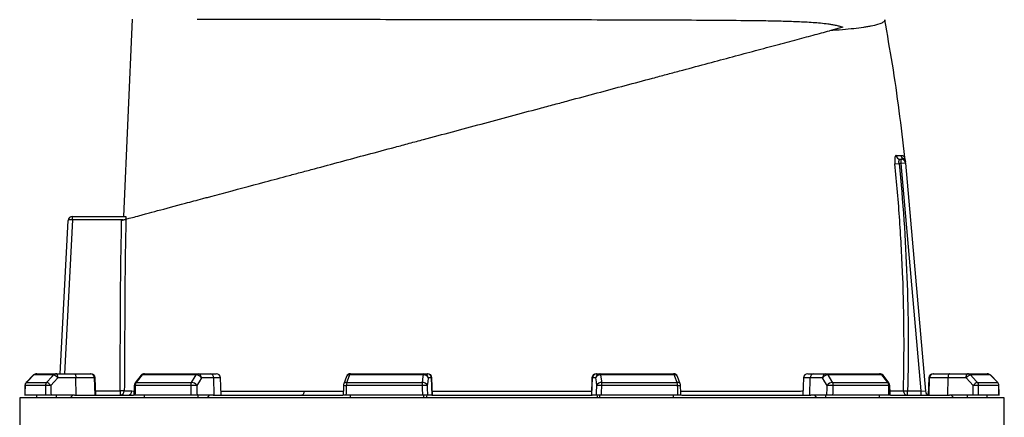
# Model space of a CAD drawing. Header units: millimetres. Extents: x 1316 to 5095, y 766 to 6162.
# Tile 23 of 25: x 1557 to 2933, y 4721 to 5277. Entities that reach past the tile are written whole.
import ezdxf

# ---------------------------------------------------------------- set-up
doc = ezdxf.new("R2010")
doc.units = ezdxf.units.MM
doc.header["$LTSCALE"] = 2

msp = doc.modelspace()

# ---------------------------------------------------------------- linework, layer by layer
at = {"color": 7, "linetype": 'Continuous', "lineweight": 25}
for p, q in [((1702.4, 5001.9), (1714.6, 5277.7)), ((2707.3, 5266.4), (2688.4, 5261.4)), ((2787.3, 5081.9), (2788.8, 5081.9)), ((2788.8, 5075.9), (2788.8, 5081.9)), ((2793.9, 5082.6), (2793.9, 5082.5)), ((2780, 5075.3), (2785.8, 5075.9)), ((2788.8, 5075.9), (2785.8, 5075.9)), ((2794.8, 5076.4), (2788.8, 5075.9)), ((2816.6, 4757.9), (2788.8, 5075.9)), ((2794.8, 5076.4), (2822.7, 4757.3)), ((1613.3, 4781.9), (1624.5, 4996.2)), ((1630.6, 4996.9), (1630.3, 4996.9)), ((1630.5, 5001.9), (1630.6, 5001.9)), ((1630.6, 4996.9), (1630.6, 5001.9)), ((1630.6, 5001.9), (1704.7, 5001.9)), ((1701.2, 4996.9), (1630.6, 4996.9)), ((1576.3, 4780.1), (1566, 4769.6)), ((1604.1, 4780.1), (1576.4, 4780.1)), ((1580.6, 4781.9), (1608.1, 4781.9)), ((1608.1, 4781.9), (1633.3, 4781.9)), ((1635.4, 4776.1), (1610.1, 4776.1)), ((1633.3, 4781.9), (1655.4, 4781.9)), ((1635.7, 4751.9), (1635.4, 4776.1)), ((1661.3, 4776.1), (1635.4, 4776.1)), ((1655.4, 4781.9), (1656.4, 4781.9)), ((1662.1, 4751.9), (1661.3, 4776.1)), ((1663.2, 4751.9), (1662.4, 4776.1)), ((1726.4, 4779.6), (1718.1, 4769.1)), ((1803.4, 4780.1), (1727.9, 4780.1)), ((1731.1, 4781.9), (1806.2, 4781.9)), ((1806.2, 4781.9), (1823.5, 4781.9)), ((1828.1, 4776.1), (1810.8, 4776.1)), ((1823.5, 4781.9), (1831.5, 4781.9)), ((1828.7, 4751.9), (1828.1, 4776.1)), ((1838.3, 4751.9), (1837.5, 4776.1)), ((2013.6, 4778), (2009.7, 4767.5)), ((2121, 4780.1), (2017.8, 4780.1)), ((2019.2, 4781.9), (2121.8, 4781.9)), ((2121.8, 4781.9), (2126.5, 4781.9)), ((2126.5, 4781.9), (2127, 4781.9)), ((2132.4, 4776.1), (2127.7, 4776.1)), ((2133.2, 4751.9), (2132.4, 4776.1)), ((2133.8, 4751.9), (2133, 4776.1)), ((2356.6, 4776.1), (2355.8, 4751.9)), ((2356.4, 4751.9), (2357.3, 4776.1)), ((2361.9, 4776.1), (2357.3, 4776.1)), ((2362.6, 4781.9), (2363.2, 4781.9)), ((2363.2, 4781.9), (2367.8, 4781.9)), ((2367.8, 4781.9), (2470.4, 4781.9)), ((2471.8, 4780.1), (2368.6, 4780.1)), ((2480, 4767.5), (2476, 4778)), ((2652.2, 4776.1), (2651.3, 4751.9)), ((2658.2, 4781.9), (2666.2, 4781.9)), ((2661, 4751.9), (2661.6, 4776.1)), ((2678.9, 4776.1), (2661.6, 4776.1)), ((2666.2, 4781.9), (2683.5, 4781.9)), ((2683.5, 4781.9), (2758.6, 4781.9)), ((2761.8, 4780.1), (2686.2, 4780.1)), ((2771.5, 4769.1), (2763.3, 4779.6)), ((2827.2, 4776.1), (2826.4, 4751.9)), ((2827.6, 4751.9), (2828.4, 4776.1)), ((2854.3, 4776.1), (2828.4, 4776.1)), ((2833.2, 4781.9), (2834.3, 4781.9)), ((2834.3, 4781.9), (2856.3, 4781.9)), ((2854, 4751.9), (2854.3, 4776.1)), ((2879.5, 4776.1), (2854.3, 4776.1)), ((2856.3, 4781.9), (2881.6, 4781.9)), ((2881.6, 4781.9), (2909, 4781.9)), ((2913.2, 4780.1), (2885.6, 4780.1)), ((2923.7, 4769.6), (2913.3, 4780.1)), ((2923.7, 4769.6), (2913.3, 4780.1)), ((1592.7, 4765.4), (1564.3, 4765.4)), ((1566, 4769.6), (1594.4, 4769.6)), ((1795.8, 4765.4), (1718.3, 4765.4)), ((1719.6, 4769.6), (1797, 4769.6)), ((2119.3, 4765.4), (2013.3, 4765.4)), ((2013.9, 4769.6), (2119.6, 4769.6)), ((2370.1, 4769.6), (2475.8, 4769.6)), ((2476.4, 4765.4), (2370.4, 4765.4)), ((2692.7, 4769.6), (2770.1, 4769.6)), ((2771.4, 4765.4), (2693.8, 4765.4)), ((2895.3, 4769.6), (2923.6, 4769.6)), ((2925.3, 4765.4), (2896.9, 4765.4)), ((1556.8, 4747.9), (1556.8, 2297.9)), ((2244.8, 4747.9), (1556.8, 4747.9)), ((1592.9, 4751.9), (1564.2, 4751.9)), ((1580.6, 4747.9), (1580.6, 4751.9)), ((1633.4, 4751.9), (1600.6, 4751.9)), ((1608.1, 4747.9), (1608.1, 4751.9)), ((1627.4, 4747.9), (1631.1, 4751.9)), ((1633.4, 4751.9), (1715.7, 4751.9)), ((1703, 4757.8), (1697.1, 4757.9)), ((1697.1, 4757.9), (1697.1, 4751.9)), ((1796.2, 4751.9), (1718, 4751.9)), ((1731.1, 4747.9), (1731.1, 4751.9)), ((1827.2, 4751.9), (1804.7, 4751.9)), ((1806.2, 4747.9), (1806.2, 4751.9)), ((1819.4, 4747.9), (1821.9, 4751.9)), ((1827.2, 4751.9), (2008.2, 4751.9)), ((2119.7, 4751.9), (2012.9, 4751.9)), ((2019.2, 4747.9), (2019.2, 4751.9)), ((2121.8, 4747.9), (2121.8, 4751.9)), ((2125.4, 4747.9), (2126.1, 4751.9)), ((2132.8, 4751.9), (2126.7, 4751.9)), ((2132.8, 4751.9), (2356.8, 4751.9)), ((2932.8, 4747.9), (2244.8, 4747.9)), ((2362.9, 4751.9), (2356.8, 4751.9)), ((2363.6, 4751.9), (2364.3, 4747.9)), ((2367.8, 4747.9), (2367.8, 4751.9)), ((2476.8, 4751.9), (2369.9, 4751.9)), ((2470.4, 4747.9), (2470.4, 4751.9)), ((2481.6, 4751.9), (2662.5, 4751.9)), ((2685, 4751.9), (2662.5, 4751.9)), ((2667.7, 4751.9), (2670.3, 4747.9)), ((2683.5, 4747.9), (2683.5, 4751.9)), ((2771.7, 4751.9), (2693.5, 4751.9)), ((2758.6, 4747.9), (2758.6, 4751.9)), ((2773.9, 4751.9), (2856.2, 4751.9)), ((2791.8, 4758), (2797.7, 4757.9)), ((2797.7, 4751.9), (2797.7, 4757.9)), ((2797.7, 4757.9), (2816.6, 4757.9)), ((2816.6, 4751.9), (2816.6, 4757.9)), ((2816.6, 4757.9), (2822.7, 4757.3)), ((2889.1, 4751.9), (2856.2, 4751.9)), ((2862.3, 4747.9), (2858.5, 4751.9)), ((2881.6, 4747.9), (2881.6, 4751.9)), ((2925.4, 4751.9), (2896.8, 4751.9)), ((2909, 4747.9), (2909, 4751.9)), ((2932.8, 4283.7), (2932.8, 4747.9))]:
    msp.add_line(p, q, dxfattribs=at)
at = {"color": 8, "linetype": 'Continuous', "lineweight": 25}
for p, q in [((1630.6, 4996.9), (1619.3, 4781.9)), ((1576.3, 4780.1), (1576.4, 4780.1)), ((1662.4, 4776.1), (1661.3, 4776.1)), ((1837.5, 4776.1), (1828.1, 4776.1)), ((2133, 4776.1), (2132.4, 4776.1)), ((2357.3, 4776.1), (2356.6, 4776.1)), ((2661.6, 4776.1), (2652.2, 4776.1)), ((2828.4, 4776.1), (2827.2, 4776.1)), ((2913.2, 4780.1), (2913.3, 4780.1)), ((1564.2, 4765.4), (1564.3, 4765.4)), ((1566, 4769.6), (1566, 4769.6)), ((2923.6, 4769.6), (2923.7, 4769.6)), ((2925.3, 4765.4), (2925.4, 4765.4)), ((1663, 4757.9), (1697.1, 4757.9)), ((1713.7, 4757.7), (1716.6, 4757.6))]:
    msp.add_line(p, q, dxfattribs=at)
at = {"color": 7, "linetype": 'Continuous', "lineweight": 25, "flags": 128}
for points in [[(1576.4, 4780.1), (1568, 4771.6), (1566, 4769.6)], [(1594.4, 4769.6), (1602.2, 4778.1), (1604.1, 4780.1)], [(1610.1, 4776.1), (1605.2, 4770.7), (1600.4, 4765.6)], [(1610.1, 4776.1), (1610.1, 4777.2), (1610, 4778.3), (1609.8, 4779.3), (1609.5, 4780.2), (1609.2, 4780.9), (1608.9, 4781.4), (1608.5, 4781.7), (1608.1, 4781.9)], [(1633.3, 4781.9), (1633.7, 4781.7), (1634.1, 4781.4), (1634.5, 4780.9), (1634.8, 4780.2), (1635, 4779.3), (1635.2, 4778.3), (1635.3, 4777.2), (1635.4, 4776.1)], [(1727.9, 4780.1), (1721.2, 4771.6), (1719.6, 4769.6)], [(1797, 4769.6), (1802.2, 4778.1), (1803.4, 4780.1)], [(1810.8, 4776.1), (1807.5, 4770.7), (1804.3, 4765.6)], [(2017.8, 4780.1), (2014.6, 4771.6), (2013.9, 4769.6)], [(2119.6, 4769.6), (2120.8, 4778.1), (2121, 4780.1)], [(2121, 4780.1), (2121.1, 4780.5), (2121.2, 4780.8), (2121.3, 4781.1), (2121.4, 4781.4), (2121.5, 4781.6), (2121.6, 4781.7), (2121.7, 4781.8), (2121.8, 4781.9)], [(2127.7, 4776.1), (2127, 4770.7), (2126.3, 4765.6)], [(2363.4, 4765.6), (2362.7, 4770.7), (2361.9, 4776.1)], [(2368.6, 4780.1), (2368.5, 4780.5), (2368.4, 4780.8), (2368.3, 4781.1), (2368.2, 4781.4), (2368.1, 4781.6), (2368, 4781.7), (2367.9, 4781.8), (2367.8, 4781.9)], [(2368.6, 4780.1), (2369.8, 4771.6), (2370.1, 4769.6)], [(2475.8, 4769.6), (2472.6, 4778.1), (2471.8, 4780.1)], [(2685.3, 4765.6), (2682.2, 4770.7), (2678.9, 4776.1)], [(2686.2, 4780.1), (2691.4, 4771.6), (2692.7, 4769.6)], [(2770.1, 4769.6), (2763.4, 4778.1), (2761.8, 4780.1)], [(2856.3, 4781.9), (2855.9, 4781.7), (2855.5, 4781.4), (2855.2, 4780.9), (2854.9, 4780.2), (2854.6, 4779.3), (2854.4, 4778.3), (2854.3, 4777.2), (2854.3, 4776.1)], [(2879.5, 4776.1), (2879.6, 4777.2), (2879.7, 4778.3), (2879.9, 4779.3), (2880.1, 4780.2), (2880.4, 4780.9), (2880.8, 4781.4), (2881.2, 4781.7), (2881.6, 4781.9)], [(2889.2, 4765.6), (2884.5, 4770.7), (2879.5, 4776.1)], [(2885.6, 4780.1), (2893.4, 4771.6), (2895.3, 4769.6)], [(2923.6, 4769.6), (2915.2, 4778.1), (2913.2, 4780.1)], [(1564.2, 4765.4), (1564.2, 4762), (1564.1, 4751.6)], [(1716.8, 4765.5), (1716.7, 4762.1), (1716.5, 4751.7)], [(2009.3, 4765.6), (2009.2, 4762.1), (2008.9, 4751.8)], [(2480.8, 4751.8), (2480.7, 4755.2), (2480.3, 4765.6)], [(2773.1, 4751.7), (2773.1, 4755.2), (2772.8, 4765.5)], [(2925.5, 4751.6), (2925.5, 4755.1), (2925.4, 4765.4)], [(1954.2, 4757.4), (1954.1, 4756.3), (1953.9, 4755.3), (1953.6, 4754.3), (1953.3, 4753.5), (1952.8, 4752.8), (1952.3, 4752.3), (1951.7, 4752), (1951.1, 4751.9)]]:
    msp.add_lwpolyline(points, dxfattribs=at)
at = {"color": 7, "linetype": 'Continuous', "lineweight": 25}
for centre, radius, start, end in [((2787.4, 5087.8), 5.91, 185.1153, 269.4113), ((2794.3, 5087.8), 6, 185.7676, 241.4012), ((2788.8, 5075.9), 6, 5, 90), ((2788.7, 5077.3), 5.98, 5.0294, 62.1918), ((2788.4, 5080.4), 6, 5.017, 21.4438), ((1630.5, 4995.9), 6, 90, 177), ((1654.3, 4998.1), 24.1, 171.0433, 182.9567), ((1580.6, 4775.9), 6, 90, 135.2531), ((1580.6, 4776), 5.85, 90.0856, 135.6015), ((1608.1, 4776.4), 5.5, 90.3196, 137.1257), ((1600.8, 4768.6), 12, 38.6888, 73.9318), ((1655.3, 4775.9), 5.95, 1.5759, 89.6077), ((1656.4, 4775.9), 6, 2, 90), ((1731.1, 4775.9), 6, 90, 141.7354), ((1731.2, 4777.8), 4.11, 92.0057, 145.1448), ((1806.4, 4778.5), 3.41, 93.8855, 151.1824), ((1803, 4770.7), 9.46, 34.9344, 87.5441), ((1805.4, 4776.5), 5.38, 355.0821, 81.7652), ((1822.7, 4776.5), 5.38, 355.0821, 81.7652), ((1831.5, 4775.9), 6, 2, 90), ((2019.2, 4775.9), 6, 90, 159.4465), ((2019.9, 4779.9), 2.12, 108.9767, 173.2704), ((2121.7, 4773.7), 6.42, 21.4807, 96.2571), ((2121.8, 4775.9), 5.95, 1.5447, 89.5785), ((2126.4, 4775.9), 5.95, 1.5447, 89.5785), ((2127, 4775.9), 6, 2, 90), ((2362.6, 4775.9), 6, 90, 178), ((2363.2, 4775.9), 5.95, 90.4215, 178.4553), ((2367.9, 4775.9), 5.95, 90.4215, 178.4553), ((2367.9, 4773.7), 6.42, 83.7429, 158.5193), ((2470.4, 4775.9), 6, 20.5535, 90), ((2469.7, 4779.9), 2.12, 6.7296, 71.0233), ((2658.2, 4775.9), 6, 90, 178), ((2667, 4776.5), 5.38, 98.2348, 184.9179), ((2684.2, 4776.5), 5.38, 98.2348, 184.9179), ((2686.6, 4770.7), 9.46, 92.4559, 145.0656), ((2683.2, 4778.5), 3.41, 28.8176, 86.1145), ((2758.6, 4775.9), 6, 38.2646, 90), ((2758.4, 4777.8), 4.11, 34.8552, 87.9943), ((2833.2, 4775.9), 6, 90, 178), ((2834.3, 4775.9), 5.95, 90.3923, 178.4241), ((2888.9, 4768.6), 12, 106.0682, 141.3112), ((2881.5, 4776.4), 5.5, 42.8743, 89.6804), ((2909, 4775.9), 6, 44.7469, 90), ((2909, 4776), 5.85, 44.3985, 89.9144), ((1570.2, 4765.4), 6, 135.2539, 179.637), ((1570.4, 4765.4), 6.05, 135.5932, 180.0808), ((1598.9, 4765.4), 6.19, 137.0857, 180.2687), ((1599.5, 4657.5), 108.1, 89.5133, 93.6001), ((1591, 4758.1), 12, 38.6968, 73.9156), ((1722.8, 4765.4), 6, 141.7362, 178.702), ((1725.3, 4765.5), 7.05, 144.1248, 180.8866), ((1803.7, 4765.5), 7.91, 148.826, 181.088), ((1805.4, 4549.1), 216.5, 90.2902, 92.5367), ((1796.6, 4760.2), 9.46, 34.9374, 87.527), ((2015.3, 4765.4), 6, 159.447, 178.1151), ((2027.2, 4765.6), 13.9, 163.2735, 180.9463), ((2144.3, 4765.6), 25.1, 170.8308, 180.5735), ((2134.8, 4362.6), 403, 91.2176, 92.2123), ((2120.3, 4763.2), 6.42, 21.4781, 96.2386), ((2369.4, 4763.2), 6.42, 83.7614, 158.5219), ((2354.8, 4362.6), 403, 87.7877, 88.7824), ((2345.3, 4765.6), 25.1, 359.4265, 9.1692), ((2462.4, 4765.6), 13.9, 359.0537, 16.7265), ((2474.3, 4765.4), 6, 1.8849, 20.553), ((2693.1, 4760.2), 9.46, 92.473, 145.0626), ((2684.2, 4549.1), 216.5, 87.4633, 89.7098), ((2685.9, 4765.5), 7.91, 358.912, 31.174), ((2764.3, 4765.5), 7.05, 359.1134, 35.8752), ((2766.8, 4765.4), 6, 1.298, 38.2638), ((2898.6, 4758.1), 12, 106.0844, 141.3032), ((2890.2, 4657.5), 108.1, 86.3999, 90.4867), ((2890.8, 4765.4), 6.19, 359.7313, 42.9143), ((2919.3, 4765.4), 6.05, 359.9192, 44.4068), ((2919.4, 4765.4), 6, 0.363, 44.7461), ((1697, 4757.8), 5.99, 270.0937, 359.6334), ((1707.8, 4757.8), 5.94, 270.5149, 358.6265), ((2797.8, 4757.8), 5.93, 177.9118, 269.2827), ((2828.6, 4757.9), 6, 185, 248.2658)]:
    msp.add_arc(centre, radius, start, end, dxfattribs=at)
at = {"color": 8, "linetype": 'Continuous', "lineweight": 25}
for centre, radius, start, end in [((1727.6, 4778.4), 1.71, 82.127, 137.0045), ((2017.2, 4776.1), 4.07, 81.585, 152.4073), ((2472.4, 4776.1), 4.07, 27.5644, 98.4179), ((2762, 4778.4), 1.71, 42.9918, 97.8734), ((1718.1, 4771.8), 6.41, 258.1376, 271.0251), ((1719.4, 4767.9), 1.71, 82.1667, 136.9647), ((2015.1, 4842.5), 77.1, 265.6846, 268.6513), ((2013.3, 4765.6), 4.07, 81.6182, 152.3145), ((2476.4, 4765.6), 4.07, 27.6855, 98.3818), ((2475.8, 4817.2), 51.9, 270.6251, 275.0386), ((2770.3, 4767.9), 1.71, 43.0353, 97.8333), ((2771.5, 4771.8), 6.4, 268.964, 281.8797)]:
    msp.add_arc(centre, radius, start, end, dxfattribs=at)
at = {"color": 7, "linetype": 'Continuous', "lineweight": 25}
for centre, major_axis, ratio, start_param, end_param in [((1630.5, 4995.9), (5.99, -0.31), 0.166667, 1.623156, 3.141593), ((2244.8, 4609.9), (120.3, 19644.5), 0.03469, 1.563096, 1.563784), ((2244.8, 4609.9), (-236.9, 19644.5), 0.033097, 1.562485, 1.563173), ((2246.9, 4610.1), (-234.9, 19644.5), 0.03281, 1.562491, 1.56319), ((2244.8, 4609.9), (445.1, 19644.5), 0.026971, 1.563495, 1.564183), ((2244.8, 4609.9), (-530.4, 19644.5), 0.022626, 1.562273, 1.562961), ((2249.4, 4610.1), (-525.8, 19644.5), 0.022431, 1.562283, 1.562982), ((2244.8, 4609.9), (650.4, 19644.5), 0.012035, 1.563282, 1.56397), ((2244.8, 4609.9), (-681.5, 19644.5), 0.00611, 1.562672, 1.56336), ((2250.7, 4610.1), (-675.6, 19644.5), 0.006057, 1.562675, 1.563374), ((2238.9, 4610.1), (675.6, 19644.5), 0.006057, 4.719811, 4.72051), ((2244.8, 4609.9), (681.5, 19644.5), 0.00611, 4.719826, 4.720514), ((2244.8, 4609.9), (-650.4, 19644.5), 0.012035, 4.719215, 4.719903), ((2240.2, 4610.1), (525.8, 19644.5), 0.022431, 4.720203, 4.720902), ((2244.8, 4609.9), (530.4, 19644.5), 0.022626, 4.720224, 4.720912), ((2244.8, 4609.9), (-445.1, 19644.5), 0.026971, 4.719002, 4.71969), ((2242.8, 4610.1), (234.9, 19644.5), 0.03281, 4.719995, 4.720694), ((2244.8, 4609.9), (236.9, 19644.5), 0.033097, 4.720013, 4.720701), ((2244.8, 4609.9), (-120.3, 19644.5), 0.03469, 4.719401, 4.720089)]:
    msp.add_ellipse(centre, major_axis=major_axis, ratio=ratio, start_param=start_param, end_param=end_param, dxfattribs=at)
for points, knots in [([(1805, 5277.8), (1811.5, 5277.8), (1818.3, 5277.8), (1832.4, 5277.7), (1839.6, 5277.7), (1862.2, 5277.7), (1878.2, 5277.7), (1903.7, 5277.7), (1912.4, 5277.7), (1923.6, 5277.6), (1925.9, 5277.6), (1930.4, 5277.6), (1932.7, 5277.6), (1939.6, 5277.6), (1944.3, 5277.6), (1967.7, 5277.6), (1987, 5277.6), (2026.9, 5277.5), (2047.4, 5277.5), (2073.7, 5277.4), (2079.1, 5277.4), (2089.8, 5277.4), (2095.2, 5277.4), (2111.4, 5277.4), (2122.2, 5277.4), (2154.8, 5277.3), (2176.7, 5277.3), (2220.8, 5277.2), (2243, 5277.2), (2268.2, 5277.1), (2271, 5277.1), (2276.5, 5277.1), (2279.3, 5277.1), (2287.7, 5277.1), (2293.2, 5277.1), (2309.8, 5277.1), (2320.7, 5277), (2353.4, 5277), (2374.8, 5276.9), (2406.5, 5276.8), (2417, 5276.8), (2432.6, 5276.7), (2437.8, 5276.7), (2448.1, 5276.7), (2453.2, 5276.7), (2478.6, 5276.6), (2498.1, 5276.5), (2535.7, 5276.3), (2553.8, 5276.1), (2575.5, 5275.9), (2579.8, 5275.8), (2588.3, 5275.7), (2592.5, 5275.7), (2605, 5275.5), (2613.1, 5275.3), (2624.9, 5275), (2628.7, 5274.9), (2636.4, 5274.7), (2640.1, 5274.5), (2651.3, 5274.1), (2658.5, 5273.7), (2669.1, 5272.9), (2672.5, 5272.7), (2679.4, 5272), (2682.8, 5271.6), (2688, 5270.9), (2689.7, 5270.7), (2693.1, 5270.1), (2694.8, 5269.8), (2698.3, 5269), (2700, 5268.6), (2703.6, 5267.7), (2705.4, 5267.1), (2707.3, 5266.4)], [0, 0, 0, 0, 0.03125, 0.03125, 0.0625, 0.0625, 0.125, 0.125, 0.15625, 0.15625, 0.164062, 0.164062, 0.171875, 0.171875, 0.1875, 0.1875, 0.25, 0.25, 0.3125, 0.3125, 0.328125, 0.328125, 0.34375, 0.34375, 0.375, 0.375, 0.4375, 0.4375, 0.5, 0.5, 0.507812, 0.507812, 0.515625, 0.515625, 0.53125, 0.53125, 0.5625, 0.5625, 0.625, 0.625, 0.65625, 0.65625, 0.671875, 0.671875, 0.6875, 0.6875, 0.75, 0.75, 0.8125, 0.8125, 0.828125, 0.828125, 0.84375, 0.84375, 0.875, 0.875, 0.890625, 0.890625, 0.90625, 0.90625, 0.9375, 0.9375, 0.953125, 0.953125, 0.96875, 0.96875, 0.976563, 0.976563, 0.984375, 0.984375, 0.992188, 0.992188, 1, 1, 1, 1]), ([(2765.7, 5276.9), (2765.9, 5276.1), (2765.6, 5275.3), (2764.2, 5273.7), (2763.1, 5273), (2758.4, 5270.7), (2753.6, 5269.3), (2746.1, 5267.8), (2745.3, 5267.7), (2743.5, 5267.3), (2742.6, 5267.2), (2739.8, 5266.7), (2737.9, 5266.4), (2731.7, 5265.5), (2727.2, 5264.9), (2717.5, 5263.8), (2712.2, 5263.3), (2700.9, 5262.3), (2694.8, 5261.8), (2688.4, 5261.4)], [0, 0, 0, 0, 0.125, 0.125, 0.25, 0.25, 0.5, 0.5, 0.53125, 0.53125, 0.5625, 0.5625, 0.625, 0.625, 0.75, 0.75, 0.875, 0.875, 1, 1, 1, 1]), ([(2793.6, 5084.2), (2791.2, 5106), (2786.3, 5149.7), (2777, 5214), (2769.4, 5256.3), (2765.7, 5276.9)], [0, 0, 0, 0, 0.337917, 0.676909, 1, 1, 1, 1]), ([(1705.3, 4998), (1707, 4998.4), (1709.2, 4999), (1714.9, 5000.5), (1718.2, 5001.4), (1723.9, 5002.9), (1725.9, 5003.5), (1729, 5004.3), (1730, 5004.6), (1732.2, 5005.2), (1733.3, 5005.5), (1739.1, 5007), (1744.1, 5008.4), (1760.7, 5012.8), (1773.7, 5016.3), (1796.2, 5022.3), (1804.2, 5024.5), (1814.8, 5027.3), (1817, 5027.9), (1821.4, 5029.1), (1823.6, 5029.7), (1830.3, 5031.5), (1834.9, 5032.7), (1858.2, 5038.9), (1878.4, 5044.4), (1910.8, 5053), (1922, 5056), (1936.3, 5059.9), (1939.2, 5060.6), (1945, 5062.2), (1948, 5063), (1956.8, 5065.3), (1962.7, 5066.9), (1980.7, 5071.7), (1992.8, 5075), (2017.5, 5081.6), (2030, 5085), (2055.5, 5091.8), (2068.4, 5095.3), (2084.8, 5099.6), (2088.1, 5100.5), (2094.7, 5102.3), (2098, 5103.2), (2108, 5105.9), (2114.7, 5107.7), (2148.1, 5116.6), (2174.9, 5123.8), (2229, 5138.3), (2256.1, 5145.6), (2286.9, 5153.8), (2290.3, 5154.7), (2297.1, 5156.5), (2300.5, 5157.4), (2310.6, 5160.2), (2317.4, 5162), (2337.5, 5167.4), (2350.8, 5170.9), (2377.1, 5178), (2390.2, 5181.5), (2416, 5188.4), (2428.8, 5191.8), (2447.7, 5196.9), (2454, 5198.6), (2463.4, 5201.1), (2466.5, 5201.9), (2472.7, 5203.6), (2475.8, 5204.4), (2491.1, 5208.5), (2503.1, 5211.7), (2538, 5221.1), (2560.2, 5227), (2591.6, 5235.4), (2601.7, 5238.2), (2614, 5241.5), (2616.5, 5242.1), (2621.3, 5243.4), (2623.7, 5244), (2630.8, 5245.9), (2635.4, 5247.2), (2648.9, 5250.8), (2657.4, 5253.1), (2673.6, 5257.4), (2681.2, 5259.5), (2688.4, 5261.4)], [0, 0, 0, 0, 0.03125, 0.03125, 0.0625, 0.0625, 0.078125, 0.078125, 0.085938, 0.085938, 0.09375, 0.09375, 0.125, 0.125, 0.1875, 0.1875, 0.21875, 0.21875, 0.226563, 0.226563, 0.234375, 0.234375, 0.25, 0.25, 0.3125, 0.3125, 0.34375, 0.34375, 0.351563, 0.351563, 0.359375, 0.359375, 0.375, 0.375, 0.40625, 0.40625, 0.4375, 0.4375, 0.46875, 0.46875, 0.476563, 0.476563, 0.484375, 0.484375, 0.5, 0.5, 0.5625, 0.5625, 0.625, 0.625, 0.632813, 0.632813, 0.640625, 0.640625, 0.65625, 0.65625, 0.6875, 0.6875, 0.71875, 0.71875, 0.75, 0.75, 0.765625, 0.765625, 0.773438, 0.773438, 0.78125, 0.78125, 0.8125, 0.8125, 0.875, 0.875, 0.90625, 0.90625, 0.914062, 0.914062, 0.921875, 0.921875, 0.9375, 0.9375, 0.96875, 0.96875, 1, 1, 1, 1]), ([(2781.5, 5087.2), (2781.3, 5087.2), (2781.2, 5087.2), (2780.9, 5086.9), (2780.7, 5086.6), (2780.4, 5086), (2780.3, 5085.7), (2780.1, 5084.8), (2780, 5084.3), (2779.9, 5083.5), (2779.9, 5083.2), (2779.8, 5082.6), (2779.8, 5082.3), (2779.7, 5081.3), (2779.7, 5080.6), (2779.7, 5079.5), (2779.7, 5079.1), (2779.8, 5078.4), (2779.8, 5078), (2779.8, 5076.8), (2779.9, 5076.1), (2780, 5075.3)], [0, 0, 0, 0, 0.125, 0.125, 0.25, 0.25, 0.375, 0.375, 0.5, 0.5, 0.5625, 0.5625, 0.625, 0.625, 0.75, 0.75, 0.8125, 0.8125, 0.875, 0.875, 1, 1, 1, 1]), ([(2781.5, 5087.2), (2782.9, 5087.2), (2784.1, 5087.2), (2786.4, 5087.2), (2787.5, 5087.2), (2788.4, 5087.2)], [0, 0, 0, 0, 0.5, 0.5, 1, 1, 1, 1]), ([(2785.8, 5075.9), (2785.7, 5076.3), (2785.6, 5076.7), (2785.6, 5077.4), (2785.5, 5077.8), (2785.5, 5078.6), (2785.6, 5078.9), (2785.6, 5079.6), (2785.7, 5079.9), (2785.9, 5080.5), (2786, 5080.7), (2786.2, 5081.1), (2786.3, 5081.3), (2786.6, 5081.6), (2786.7, 5081.7), (2787, 5081.8), (2787.2, 5081.9), (2787.3, 5081.9)], [0, 0, 0, 0, 0.125, 0.125, 0.25, 0.25, 0.375, 0.375, 0.5, 0.5, 0.625, 0.625, 0.75, 0.75, 0.875, 0.875, 1, 1, 1, 1]), ([(2794, 5082.6), (2793.9, 5082.7), (2793.7, 5083.2), (2793.7, 5083.8), (2793.6, 5084.2)], [0, 0, 0, 0, 0.32723, 1, 1, 1, 1]), ([(2794.4, 5080.8), (2794.4, 5080.8), (2794.4, 5080.9), (2794.4, 5080.1), (2794.5, 5079.2), (2794.6, 5078.3), (2794.6, 5077.8)], [0, 0, 0, 0, 0.133272, 0.418036, 0.712892, 1, 1, 1, 1]), ([(2791.8, 4758), (2793.2, 4811), (2792.9, 4863.9), (2789.9, 4943.3), (2788.5, 4969.7), (2784.9, 5022.5), (2782.6, 5048.9), (2780, 5075.3)], [0, 0, 0, 0, 0.5, 0.5, 0.75, 0.75, 1, 1, 1, 1]), ([(2785.8, 5075.9), (2791.1, 5023), (2794.7, 4970.1), (2798.7, 4864), (2799, 4810.9), (2797.7, 4757.9)], [0, 0, 0, 0, 0.5, 0.5, 1, 1, 1, 1]), ([(1697.1, 4757.9), (1697.2, 4777.7), (1697.3, 4797.6), (1697.5, 4827.4), (1697.6, 4837.4), (1697.6, 4852.3), (1697.6, 4857.2), (1697.7, 4867.2), (1697.7, 4872.1), (1697.9, 4916.9), (1698.5, 4956.6), (1699.3, 4996.4)], [0, 0, 0, 0, 0.25, 0.25, 0.375, 0.375, 0.4375, 0.4375, 0.5, 0.5, 1, 1, 1, 1]), ([(1699.3, 4996.4), (1700.1, 4996.6), (1700.8, 4996.7), (1702.1, 4997.1), (1702.8, 4997.3), (1703.6, 4997.5), (1703.8, 4997.6), (1704.3, 4997.7), (1704.5, 4997.7), (1704.8, 4997.8), (1705, 4997.9), (1705.2, 4997.9), (1705.3, 4998), (1705.3, 4998)], [0, 0, 0, 0, 0.25, 0.25, 0.5, 0.5, 0.625, 0.625, 0.75, 0.75, 0.875, 0.875, 1, 1, 1, 1]), ([(1705.3, 4998), (1704.4, 4957.9), (1703.9, 4917.9), (1703.6, 4867.9), (1703.6, 4857.9), (1703.5, 4837.9), (1703.5, 4827.9), (1703.3, 4797.8), (1703.2, 4777.8), (1703, 4757.8)], [0, 0, 0, 0, 0.5, 0.5, 0.625, 0.625, 0.75, 0.75, 1, 1, 1, 1]), ([(1704.7, 5001.9), (1704.8, 5001.9), (1704.9, 5001.8), (1705, 5001.4), (1705, 5001.1), (1705.1, 5000.4), (1705.1, 5000), (1705.1, 4999), (1705.1, 4998.5), (1705.1, 4997.9)], [0, 0, 0, 0, 0.25, 0.25, 0.5, 0.5, 0.75, 0.75, 1, 1, 1, 1]), ([(1600.6, 4751.9), (1600.2, 4751.9), (1599.8, 4751.9), (1599, 4751.9), (1598.6, 4751.9), (1597.9, 4751.9), (1597.5, 4751.9), (1596.7, 4751.9), (1596.3, 4751.9), (1595.6, 4751.9), (1595.3, 4751.9), (1594.6, 4751.9), (1594.3, 4751.9), (1593.8, 4751.9), (1593.6, 4751.9), (1593.2, 4751.9), (1593, 4751.9), (1592.9, 4751.9)], [0, 0, 0, 0, 0.125, 0.125, 0.25, 0.25, 0.375, 0.375, 0.5, 0.5, 0.625, 0.625, 0.75, 0.75, 0.875, 0.875, 1, 1, 1, 1]), ([(1703, 4757.8), (1704.1, 4757.8), (1705.5, 4757.8), (1709.1, 4757.7), (1711.2, 4757.7), (1713.7, 4757.7)], [0, 0, 0, 0, 0.5, 0.5, 1, 1, 1, 1]), ([(1718, 4751.9), (1717.6, 4751.9), (1716.8, 4751.9), (1716.4, 4751.9), (1716.5, 4751.9), (1716.5, 4751.9)], [0, 0, 0, 0, 0.478502, 0.957008, 1, 1, 1, 1]), ([(1804.7, 4751.9), (1804.4, 4751.9), (1804.2, 4751.9), (1803.5, 4751.9), (1803.2, 4751.9), (1802.5, 4751.9), (1802.1, 4751.9), (1801.4, 4751.9), (1801, 4751.9), (1800.2, 4751.9), (1799.8, 4751.9), (1799, 4751.9), (1798.6, 4751.9), (1797.9, 4751.9), (1797.5, 4751.9), (1796.8, 4751.9), (1796.5, 4751.9), (1796.2, 4751.9)], [0, 0, 0, 0, 0.125, 0.125, 0.25, 0.25, 0.375, 0.375, 0.5, 0.5, 0.625, 0.625, 0.75, 0.75, 0.875, 0.875, 1, 1, 1, 1]), ([(2012.9, 4751.9), (2012.2, 4751.9), (2011, 4751.9), (2009.7, 4751.9), (2008.9, 4751.9), (2008.9, 4751.9), (2008.9, 4751.9)], [0, 0, 0, 0, 0.274616, 0.5492347, 0.8237776, 1, 1, 1, 1]), ([(2126.7, 4751.9), (2126.7, 4751.9), (2126.6, 4751.9), (2126.3, 4751.9), (2126.1, 4751.9), (2125.7, 4751.9), (2125.4, 4751.9), (2124.9, 4751.9), (2124.6, 4751.9), (2123.9, 4751.9), (2123.6, 4751.9), (2122.9, 4751.9), (2122.5, 4751.9), (2121.7, 4751.9), (2121.3, 4751.9), (2120.5, 4751.9), (2120.1, 4751.9), (2119.7, 4751.9)], [0, 0, 0, 0, 0.125, 0.125, 0.25, 0.25, 0.375, 0.375, 0.5, 0.5, 0.625, 0.625, 0.75, 0.75, 0.875, 0.875, 1, 1, 1, 1]), ([(2369.9, 4751.9), (2369.5, 4751.9), (2369.1, 4751.9), (2368.3, 4751.9), (2367.9, 4751.9), (2367.2, 4751.9), (2366.8, 4751.9), (2366.1, 4751.9), (2365.7, 4751.9), (2365.1, 4751.9), (2364.8, 4751.9), (2364.2, 4751.9), (2364, 4751.9), (2363.6, 4751.9), (2363.4, 4751.9), (2363.1, 4751.9), (2363, 4751.9), (2362.9, 4751.9)], [0, 0, 0, 0, 0.125, 0.125, 0.25, 0.25, 0.375, 0.375, 0.5, 0.5, 0.625, 0.625, 0.75, 0.75, 0.875, 0.875, 1, 1, 1, 1]), ([(2480.8, 4751.9), (2480.7, 4751.9), (2480.6, 4751.9), (2479.6, 4751.9), (2478.3, 4751.9), (2477.2, 4751.9), (2476.8, 4751.9)], [0, 0, 0, 0, 0.2646869, 0.5388472, 0.8131657, 1, 1, 1, 1]), ([(2693.5, 4751.9), (2693.2, 4751.9), (2692.8, 4751.9), (2692.1, 4751.9), (2691.8, 4751.9), (2691, 4751.9), (2690.6, 4751.9), (2689.9, 4751.9), (2689.5, 4751.9), (2688.7, 4751.9), (2688.3, 4751.9), (2687.5, 4751.9), (2687.2, 4751.9), (2686.5, 4751.9), (2686.1, 4751.9), (2685.5, 4751.9), (2685.2, 4751.9), (2685, 4751.9)], [0, 0, 0, 0, 0.125, 0.125, 0.25, 0.25, 0.375, 0.375, 0.5, 0.5, 0.625, 0.625, 0.75, 0.75, 0.875, 0.875, 1, 1, 1, 1]), ([(2773.1, 4751.9), (2773.1, 4751.9), (2773.1, 4751.9), (2772.6, 4751.9), (2772, 4751.9), (2771.7, 4751.9)], [0, 0, 0, 0, 0.196907, 0.67463, 1, 1, 1, 1]), ([(2896.8, 4751.9), (2896.7, 4751.9), (2896.5, 4751.9), (2896.1, 4751.9), (2895.8, 4751.9), (2895.3, 4751.9), (2895, 4751.9), (2894.4, 4751.9), (2894, 4751.9), (2893.3, 4751.9), (2893, 4751.9), (2892.2, 4751.9), (2891.8, 4751.9), (2891, 4751.9), (2890.6, 4751.9), (2889.8, 4751.9), (2889.5, 4751.9), (2889.1, 4751.9)], [0, 0, 0, 0, 0.125, 0.125, 0.25, 0.25, 0.375, 0.375, 0.5, 0.5, 0.625, 0.625, 0.75, 0.75, 0.875, 0.875, 1, 1, 1, 1])]:
    msp.add_open_spline(points, degree=3, knots=knots, dxfattribs=at)
at = {"color": 8, "linetype": 'Continuous', "lineweight": 25}
for points, knots in [([(2788.4, 5087.2), (2789.2, 5087.1), (2790.7, 5086.9), (2792.4, 5085.8), (2793.5, 5084.3), (2793.5, 5084.2), (2793.5, 5084.2)], [0, 0, 0, 0, 0.255127, 0.510853, 0.797128, 1, 1, 1, 1]), ([(2788.8, 5081.9), (2789.1, 5081.9), (2790.1, 5081.9), (2790.9, 5082.3), (2791.5, 5082.6)], [0, 0, 0, 0, 0.246074, 1, 1, 1, 1]), ([(2791.5, 5082.6), (2791.7, 5082.7), (2792.7, 5083.2), (2793.8, 5082.7), (2793.9, 5082.6), (2793.9, 5082.6)], [0, 0, 0, 0, 0.170773, 0.673217, 1, 1, 1, 1]), ([(1838.1, 4757.5), (1845.9, 4757.5), (1861.7, 4757.5), (1881.9, 4757.5), (1900.1, 4757.4), (1916, 4757.4), (1935, 4757.4), (1948, 4757.4), (1954.2, 4757.4)], [0, 0, 0, 0, 0.226968, 0.458583, 0.537779, 0.696371, 0.854964, 1, 1, 1, 1]), ([(1954.2, 4757.4), (1959.9, 4757.4), (1971.3, 4757.4), (1988.9, 4757.4), (2001.5, 4757.4), (2008.3, 4757.4), (2009, 4757.4)], [0, 0, 0, 0, 0.319856, 0.640117, 0.961597, 1, 1, 1, 1]), ([(2133.7, 4757.4), (2140.6, 4757.4), (2155.1, 4757.4), (2177.4, 4757.4), (2202.2, 4757.4), (2229.2, 4757.4), (2258.3, 4757.4), (2287.5, 4757.4), (2314.7, 4757.4), (2337.5, 4757.4), (2350.6, 4757.4), (2356, 4757.4)], [0, 0, 0, 0, 0.0950369, 0.1978937, 0.3007506, 0.4301348, 0.5598675, 0.6906643, 0.8218198, 0.925548, 1, 1, 1, 1]), ([(2480.6, 4757.5), (2486, 4757.5), (2498.3, 4757.5), (2517.2, 4757.5), (2537.3, 4757.5), (2557, 4757.5), (2576.3, 4757.5), (2595.1, 4757.6), (2613.5, 4757.6), (2631.2, 4757.6), (2643.9, 4757.6), (2650.4, 4757.7), (2651.6, 4757.7)], [0, 0, 0, 0, 0.083802, 0.19342, 0.303039, 0.413418, 0.523797, 0.636576, 0.749355, 0.862963, 0.97657, 1, 1, 1, 1]), ([(2773, 4757.9), (2776.5, 4758), (2783.8, 4758), (2789.1, 4758), (2791.8, 4758)], [0, 0, 0, 0, 0.472537, 1, 1, 1, 1])]:
    msp.add_open_spline(points, degree=3, knots=knots, dxfattribs=at)

doc.saveas('drawing.dxf')
